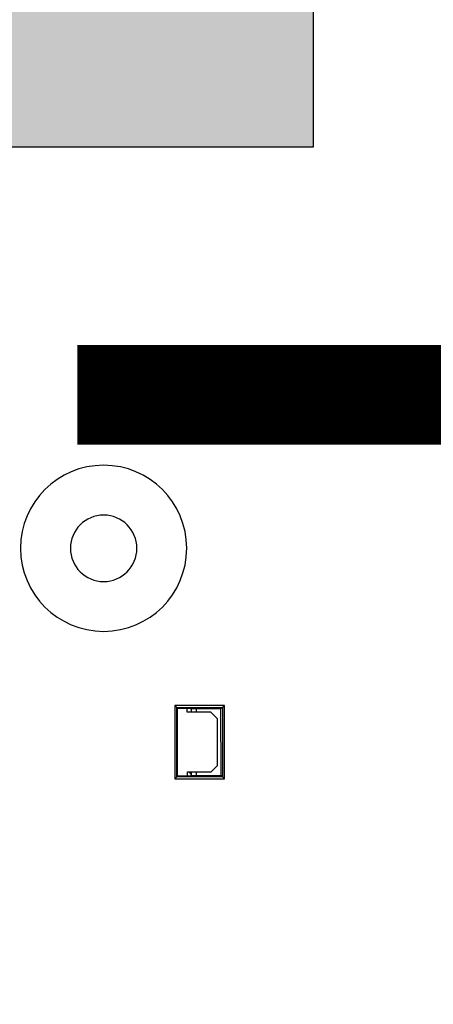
# Model space of a CAD drawing. Header units: millimetres. Extents: x 40090 to 187415, y -53271 to 40260.
# Tile 112 of 256: x 71845 to 71908, y 14219 to 14367. Entities that reach past the tile are written whole.
import ezdxf

# ---------------------------------------------------------------- set-up
doc = ezdxf.new("R2010")
doc.units = ezdxf.units.MM
doc.linetypes.add('ACAD_ISO12W100', pattern=[21, 12, -3, 0, -3, 0, -3])
doc.layers.add('AVM_kabelová_trasa_podhled', color=4, linetype='ACAD_ISO12W100', lineweight=30)
for name, color, linetype in [('AVM_projekce', 240, 'Continuous'), ('AVM_projektor', 6, 'Continuous'), ('AVM_TECHNIKA', 6, 'Continuous')]:
    doc.layers.add(name, color=color, linetype=linetype)

# ---------------------------------------------------------------- blocks, each defined once
blk = doc.blocks.new('PT-FW430-bottom')
for p, q in [((23.68, 145.42), (23.98, 145.12)), ((23.68, 145.42), (34.72, 145.42)), ((23.68, 137.95), (23.68, 145.42)), ((34.72, 145.42), (34.42, 145.12)), ((34.72, 145.42), (34.72, 137.95)), ((23.98, 145.12), (24.1, 145)), ((34.42, 145.12), (23.98, 145.12)), ((23.98, 145.12), (23.98, 138.25)), ((34.3, 145), (24.1, 145)), ((24.1, 145), (24.1, 143)), ((34.42, 145.12), (34.3, 145)), ((34.3, 143), (34.3, 145)), ((34.42, 138.25), (34.42, 145.12)), ((24.71, 143.53), (24.1, 143.53)), ((24.24, 142.95), (24.1, 143)), ((24.2, 142.15), (24.24, 142.95)), ((24.24, 142.95), (24.71, 142.95)), ((24.71, 139.97), (24.71, 143.53)), ((33.69, 143.53), (33.69, 139.97)), ((34.3, 143.53), (33.69, 143.53)), ((33.69, 142.95), (34.16, 142.95)), ((34.3, 143), (34.16, 142.95)), ((34.16, 142.95), (34.2, 142.15)), ((24.71, 142.15), (24.2, 142.15)), ((24.2, 138.47), (24.2, 142.15)), ((34.2, 142.15), (33.69, 142.15)), ((34.2, 142.15), (34.2, 138.47)), ((25.7, 138.98), (24.71, 139.97)), ((33.69, 139.97), (32.7, 138.98)), ((23.98, 138.25), (23.68, 137.95)), ((34.72, 137.95), (23.68, 137.95)), ((23.98, 138.25), (24.2, 138.47)), ((23.98, 138.25), (34.42, 138.25)), ((34.2, 138.47), (24.2, 138.47)), ((32.7, 138.98), (25.7, 138.98)), ((34.42, 138.25), (34.2, 138.47)), ((34.42, 138.25), (34.72, 137.95))]:
    blk.add_line(p, q)
for radius in [12.5, 5]:
    blk.add_circle((0, 156.07), radius)
blk.add_arc((32.5, 141.67), 2, 40.0106, 53.4432)
blk = doc.blocks.new('player')
at = {"layer": 'AVM_projekce'}
h = blk.add_hatch(color=6, dxfattribs=at)
h.dxf.hatch_style = 1
h.paths.add_polyline_path([(71498.37, 37158.68), (71628.37, 37158.68), (71628.37, 37298.68), (71498.37, 37298.68)])
at = {"layer": 'AVM_TECHNIKA'}
blk.add_lwpolyline([(71498.37, 37158.68), (71628.37, 37158.68), (71628.37, 37298.68), (71498.37, 37298.68)], close=True, dxfattribs=at)

msp = doc.modelspace()

# ---------------------------------------------------------------- linework, layer by layer
at = {"layer": 'AVM_kabelová_trasa_podhled', "const_width": 15}
for points in [[(71854.13, 14310.27), (73569.97, 14310.27), (73569.97, 17810.46), (73481.06, 17810.46)], [(71854.13, 14310.27), (73569.97, 14310.27), (73569.97, 12817.32), (73520.56, 12817.32)]]:
    msp.add_lwpolyline(points, dxfattribs=at)

# ---------------------------------------------------------------- block references
at = {"layer": 'AVM_projekce'}
msp.add_blockref('player', (261.28, -22811.08), dxfattribs=at)
at = {"layer": 'AVM_projektor', "xscale": -1, "rotation": 90.11045350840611}
msp.add_blockref('PT-FW430-bottom', (72014.16, 14287.49), dxfattribs=at)

doc.saveas('drawing.dxf')
